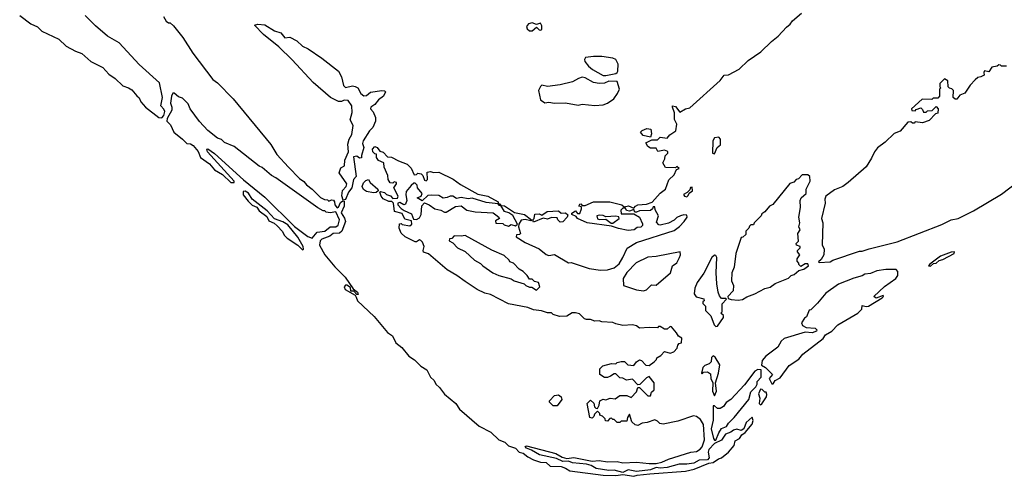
# Model space of a CAD drawing. Extents: x 1552033 to 1694788, y 811965 to 917215.
# Tile 12 of 256: x 1555415 to 1562485, y 837962 to 841245. Entities that reach past the tile are written whole.
import ezdxf

# ---------------------------------------------------------------- set-up
doc = ezdxf.new("R2010")
doc.units = 0

msp = doc.modelspace()

# ---------------------------------------------------------------- linework, layer by layer
at = {"layer": '0CON20XD'}
for points in [[(1555415, 841274.3), (1555495, 841214.9), (1555542.7, 841192.7), (1555575, 841161.6), (1555695, 841105.6), (1555749.6, 841055), (1555815, 841017.5), (1555861.7, 841001.7), (1555926.5, 840945), (1556011.9, 840901.9), (1556055, 840852.6), (1556101.2, 840821.2), (1556155, 840768.7), (1556195.9, 840755.9), (1556220.5, 840740.5), (1556256.7, 840696.7), (1556273.3, 840683.3), (1556285.8, 840655), (1556318.1, 840615), (1556415, 840541.2), (1556435, 840539.1), (1556451.1, 840555), (1556456.4, 840585), (1556450.6, 840600.6), (1556428.8, 840625), (1556441.6, 840685), (1556419.7, 840789.7), (1556272.4, 840922.4), (1556129.3, 841079.3), (1556046.7, 841125), (1555960.3, 841200.3), (1555884.3, 841274.3)], [(1556448, 841268), (1556467.5, 841235), (1556483, 841223), (1556495, 841222.5), (1556519.3, 841199.3), (1556587.3, 841117.3), (1556657.5, 841005), (1556802.5, 840815), (1556835, 840791.2), (1556948.8, 840675), (1557218.3, 840348.3), (1557262.5, 840275), (1557344.1, 840184.1), (1557425, 840102.5), (1557455, 840082.5), (1557475, 840057.5), (1557515, 840027.5), (1557575, 839967.5), (1557603, 839953), (1557625, 839950), (1557635, 839940), (1557655, 839950), (1557668.3, 839948.3), (1557676.4, 839936.4), (1557678.8, 839915), (1557695, 839893.3), (1557705, 839897.5), (1557719.4, 839930.6), (1557735, 839942), (1557745, 839940), (1557745.3, 839905), (1557722.9, 839857.1), (1557748.3, 839818.3), (1557754.2, 839795), (1557728, 839725), (1557710.9, 839709.1), (1557665, 839708.8), (1557641.7, 839688.3), (1557585, 839667.9), (1557572.6, 839655), (1557568.4, 839625), (1557606.7, 839555), (1557678.7, 839468.7), (1557753.3, 839395), (1557809.3, 839309.3), (1557841.2, 839285), (1557845, 839270), (1557835, 839270), (1557815, 839293.3), (1557793, 839293), (1557790, 839320), (1557765, 839335.8), (1557754, 839336), (1557745.6, 839325), (1557753.1, 839305), (1557823.4, 839263.4), (1557830.9, 839249.1), (1557840, 839225), (1557960.8, 839110.8), (1558055, 838997.1), (1558091.6, 838971.6), (1558115, 838921.9), (1558159, 838889), (1558210.3, 838825), (1558250.8, 838800.8), (1558295.8, 838755), (1558338.8, 838728.8), (1558364.8, 838675), (1558391.5, 838651.5), (1558403.5, 838625), (1558430, 838600), (1558465, 838552.4), (1558546.9, 838486.9), (1558574.3, 838445), (1558715, 838323), (1558798.9, 838278.9), (1558855.5, 838225), (1558898.8, 838208.8), (1558925, 838181.2), (1558974.7, 838164.7), (1559002.5, 838135), (1559029.5, 838129.5), (1559065, 838101.7), (1559105, 838081.8), (1559155, 838063.6), (1559195, 838061.1), (1559225, 838035.9), (1559303.4, 838033.4), (1559335, 838022.2), (1559365, 838001.7), (1559605, 837970.5), (1559695, 837968.5), (1559745.4, 837974.6), (1559825, 837962.5), (1559848.9, 837971.1), (1559938.8, 837981.2), (1560195, 837998.8), (1560258.9, 838015), (1560363.3, 838056.7), (1560395, 838061.3), (1560432.2, 838087.8), (1560455, 838096.4), (1560505, 838136.2), (1560544.4, 838185), (1560551.7, 838218.3), (1560585, 838233.6), (1560600.2, 838259.8), (1560625, 838277.1), (1560675, 838338.2), (1560682.6, 838362.6), (1560675, 838386.7), (1560631.7, 838348.3), (1560615, 838303.3), (1560595, 838292.5), (1560565, 838302.5), (1560540, 838295), (1560520.7, 838279.3), (1560484, 838265), (1560455, 838221.2), (1560405, 838197.5), (1560364.4, 838155), (1560358.9, 838135), (1560365.5, 838095), (1560355, 838081.2), (1560295, 838078.9), (1560255, 838057.5), (1560205, 838048.8), (1560151.1, 838048.9), (1560065, 838025.6), (1560015, 838020.5), (1559985, 838025.7), (1559945, 838008.9), (1559845, 837997.1), (1559785, 838009.2), (1559745, 837990), (1559685, 838007.8), (1559645, 838003.6), (1559555, 838018), (1559519.5, 838039.5), (1559485, 838050.9)], [(1559485, 838050.9), (1559385, 838059.5), (1559355, 838071.4), (1559315, 838070), (1559270.9, 838090.9), (1559147.6, 838117.6), (1559090.9, 838150.9), (1559053.8, 838165), (1559043.9, 838176.1), (1559055, 838180.8), (1559265, 838126.9), (1559310.5, 838100.5), (1559345, 838090), (1559395, 838098.5), (1559525, 838071.1), (1559575, 838075.9), (1559635, 838066.1), (1559705, 838068.2), (1559745, 838059.1), (1559844.5, 838064.5), (1559935.8, 838054.2), (1559985, 838055.7), (1560025.7, 838064.3), (1560074.2, 838085.8), (1560235, 838135.6), (1560275, 838140.6), (1560301.7, 838158.3), (1560316.9, 838175), (1560332.9, 838225), (1560325.7, 838335), (1560305, 838372), (1560275, 838392), (1560253.9, 838396.1), (1560141.2, 838358.8), (1560035, 838336.2), (1560011.7, 838341.7), (1559995, 838360), (1559975, 838367.5), (1559921.7, 838348.3), (1559885, 838343.8), (1559855, 838328.8), (1559835, 838333.3), (1559810, 838355), (1559795, 838410), (1559780, 838385), (1559775, 838360), (1559735, 838360), (1559725, 838350), (1559705, 838350), (1559685, 838370), (1559675, 838370), (1559665, 838380), (1559651.7, 838378.3), (1559635, 838360), (1559621.7, 838361.7), (1559620, 838375), (1559600, 838395), (1559581.7, 838401.7), (1559580, 838415), (1559565, 838430), (1559541.7, 838408.3), (1559538.3, 838391.7), (1559525, 838380), (1559510, 838385), (1559490, 838485), (1559515, 838510), (1559538.3, 838488.3), (1559541.7, 838461.7), (1559551.7, 838451.7), (1559565, 838450), (1559577, 838473), (1559580, 838505), (1559605, 838517.5), (1559625, 838512.5), (1559655, 838523.3), (1559691.7, 838518.3), (1559725, 838542.5), (1559775, 838542.5), (1559805, 838530), (1559845, 838570), (1559855, 838600), (1559865, 838600), (1559925, 838540), (1559945, 838540), (1559953, 838567), (1559970, 838585), (1559970, 838635), (1559935, 838680), (1559915, 838670), (1559868.3, 838621.7), (1559855, 838620), (1559815, 838660), (1559773, 838653), (1559747, 838667), (1559725, 838670), (1559695, 838700), (1559685, 838700), (1559657, 838683), (1559635, 838672.5), (1559615, 838672.5), (1559580, 838695), (1559580, 838735), (1559603, 838757), (1559665, 838772.5), (1559695, 838770), (1559705, 838780), (1559735, 838787.5), (1559757, 838787), (1559783, 838763), (1559825, 838760), (1559843.6, 838786.4), (1559865, 838800), (1559880, 838795), (1559911.7, 838761.7), (1559935, 838760), (1559970, 838785), (1559987, 838803), (1559990, 838815), (1560019.3, 838830.7), (1560045, 838860), (1560085, 838847.5), (1560113, 838857), (1560137, 838883), (1560140, 838905), (1560151.7, 838918.3), (1560168.3, 838921.7), (1560170, 838955), (1560145, 838970), (1560132.5, 838995), (1560095, 839037.5), (1560085, 839040), (1560065, 839020), (1560045, 839020), (1560015, 839040), (1560001.7, 839038.3), (1559995, 839030), (1559935, 839033.3), (1559865, 839027.5), (1559843.3, 839043.3), (1559815, 839052.5), (1559745, 839047.5), (1559695, 839057.5), (1559675, 839067.5), (1559595, 839072.5), (1559575, 839080), (1559545, 839077.5), (1559515, 839090), (1559485, 839090), (1559470, 839095), (1559435, 839130), (1559405, 839137.5), (1559383, 839137), (1559345, 839112.5), (1559291.7, 839111.7), (1559246.4, 839126.4), (1559235, 839136.7), (1559205, 839137.5), (1559163, 839153), (1559105, 839160), (1559065, 839176.7), (1558925, 839202.5), (1558795, 839270), (1558755, 839280), (1558700, 839305), (1558613.3, 839363.3), (1558555, 839406.7), (1558485, 839447.5), (1558350.7, 839560.7), (1558315, 839573.3), (1558311.2, 839585), (1558318.8, 839615), (1558306.7, 839645), (1558295, 839656.7), (1558285, 839662.5), (1558265, 839647.5), (1558255, 839647.5), (1558183, 839683), (1558155, 839710), (1558140, 839745), (1558141.7, 839778.3), (1558155, 839780), (1558162.5, 839772.5), (1558216.4, 839763.6), (1558230, 839775), (1558228.3, 839798.3), (1558180.8, 839810.8), (1558161.2, 839851.2), (1558107, 839867), (1558100, 839925), (1558088.3, 839938.3), (1558065, 839937.5), (1558025, 839956.7), (1558010, 839975), (1558000, 840005), (1558005, 840010), (1558035, 840002.5), (1558049.3, 839989.3), (1558078.3, 839978.3), (1558095, 839960), (1558128.3, 839961.7), (1558132.5, 839975), (1558102.5, 840035), (1558120, 840065), (1558120, 840075), (1558105, 840080), (1558095, 840070), (1558075, 840072.5), (1558060, 840095), (1558057.5, 840125), (1558032.5, 840185), (1558030, 840215), (1557992.3, 840232.3), (1557977.5, 840255), (1557978.3, 840278.3), (1557965, 840280), (1557950, 840295), (1557948.8, 840315), (1557965, 840333.3), (1557982.5, 840325), (1558000, 840300), (1558025, 840292.5), (1558055, 840260), (1558085, 840257.5), (1558135, 840230), (1558197.3, 840207.3), (1558225, 840177.5), (1558248.3, 840128.3), (1558265, 840132.5), (1558275, 840142.5), (1558297, 840137), (1558310, 840125), (1558320.7, 840090.7), (1558335, 840087.5), (1558342.5, 840095), (1558341.7, 840148.3), (1558365, 840152.5), (1558386.4, 840146.4), (1558425, 840147.5), (1558528.3, 840098.3), (1558579.3, 840059.3), (1558705, 839990), (1558775.9, 839975.9), (1558850, 839935), (1558850, 839920), (1558865, 839920), (1558870, 839910), (1558897, 839907), (1558969.3, 839859.3), (1559040, 839845), (1559090, 839805), (1559085, 839800), (1559045, 839807.5), (1559017, 839803), (1559000, 839775), (1558997.5, 839755), (1559011.7, 839708.3), (1559005, 839700), (1558981.7, 839698.3), (1558980, 839685), (1559045, 839643.3), (1559145, 839596.7), (1559195, 839556.7), (1559215, 839550), (1559255, 839556.7), (1559355, 839497.5), (1559375, 839500), (1559505, 839456.2), (1559585, 839443.8), (1559635, 839446.2), (1559685, 839462), (1559719.4, 839490.6), (1559745.7, 839534.3), (1559778.3, 839601.7), (1559845, 839643.3), (1560115, 839730), (1560153, 839757), (1560187.5, 839795), (1560207.5, 839825), (1560205, 839840), (1560185, 839842.5), (1560160, 839835), (1560135, 839822.5), (1560115, 839802.5), (1560075, 839782.5), (1560015, 839767.5), (1560005, 839770), (1559988.3, 839788.3), (1560003.3, 839835), (1559978.3, 839878.3), (1559975, 839900), (1559965, 839900), (1559960, 839885), (1559945, 839872.5), (1559865, 839870), (1559845, 839860), (1559831.7, 839861.7), (1559825, 839880), (1559795, 839867.5), (1559773.3, 839873.3), (1559765, 839890), (1559745, 839890), (1559732.5, 839875), (1559735, 839850), (1559825, 839850), (1559866.4, 839826.4), (1559886.4, 839776.4), (1559887.5, 839765), (1559875, 839752.5), (1559848.3, 839751.7), (1559826.4, 839733.6), (1559785, 839730), (1559715, 839743.3), (1559665, 839760), (1559490, 839785), (1559420, 839815), (1559410, 839830), (1559380, 839845), (1559380, 839855), (1559405, 839870), (1559421.7, 839851.7), (1559438.3, 839851.7), (1559450, 839885), (1559448.3, 839898.3), (1559430, 839905), (1559438.3, 839918.3), (1559445, 839920), (1559455, 839910), (1559475, 839910), (1559535, 839935.8), (1559653.9, 839936.1), (1559740, 839915), (1559755, 839900), (1559787.7, 839907.7), (1559825, 839890), (1559837.5, 839905), (1559855, 839913.8), (1559915, 839919.2), (1559956.7, 839933.3), (1560015, 839996.7), (1560053, 840027), (1560077.5, 840092.5), (1560115, 840130), (1560131.7, 840168.3), (1560150, 840175), (1560135, 840190), (1560125, 840180), (1560051.7, 840181.7), (1560032.5, 840215), (1560047.5, 840245), (1560050, 840265), (1560070, 840285), (1560068.3, 840298.3), (1560045, 840307.5), (1559998.3, 840298.3), (1559985, 840320), (1559945, 840320), (1559925, 840332.5), (1559911.7, 840358.3), (1559955, 840380), (1559995, 840380), (1560015, 840400), (1560065, 840392.5), (1560083.6, 840416.4), (1560127.5, 840445), (1560133, 840493), (1560117, 840527), (1560117.5, 840575), (1560102.5, 840615), (1560103.8, 840626.2), (1560125, 840620), (1560155, 840580), (1560195, 840603.3), (1560228.3, 840611.7), (1560445, 840807.5), (1560473.3, 840845), (1560505, 840848.8), (1560581.2, 840888.8), (1560645, 840950.6), (1560737, 841013), (1560813.3, 841086.7), (1560862.2, 841125), (1560920.2, 841189.8), (1560948.7, 841211.3), (1560965, 841236.2), (1561028.9, 841291.1)], [(1557738.3, 839948.3), (1557729.2, 839979.2), (1557733.7, 840016.3), (1557758.8, 840045), (1557763.3, 840065), (1557710, 840145), (1557720.7, 840179.3), (1557747.5, 840195), (1557748.8, 840235), (1557776.1, 840293.9), (1557771.1, 840348.9), (1557780.8, 840385), (1557799.5, 840420.5), (1557810.5, 840485), (1557789.2, 840525), (1557803.6, 840576.4), (1557800, 840625), (1557773.9, 840663.9), (1557745, 840666.7), (1557725, 840656.7), (1557705, 840656.7), (1557646.1, 840686.1), (1557522.3, 840792.3), (1557372.5, 840955), (1557275, 841050), (1557165, 841137.5), (1557100, 841205), (1557125, 841212.5), (1557175, 841206.7), (1557245, 841163.3), (1557290.7, 841150.7), (1557320, 841115), (1557355, 841120), (1557405, 841093.8), (1557445, 841053.3), (1557486.7, 841035), (1557585, 840968.6), (1557703.8, 840875), (1557726, 840835), (1557740.5, 840770.5), (1557755, 840756.7), (1557805, 840768.8), (1557825, 840763.8), (1557843.9, 840753.9), (1557864, 840715), (1557886.1, 840696.1), (1557905, 840700.8), (1557935, 840722.7), (1558016.5, 840736.5), (1558034.3, 840734.3), (1558042, 840725), (1558026.7, 840695), (1557990.8, 840669.2), (1557965, 840634.2), (1557936.2, 840615), (1557933.3, 840605), (1557952.7, 840582.7), (1557970.5, 840540.5), (1557971.2, 840515), (1557950.5, 840469.5), (1557926.2, 840445), (1557880.8, 840375), (1557876.7, 840355), (1557886.7, 840325), (1557868.3, 840268.3), (1557868.3, 840251.7), (1557855, 840250), (1557835, 840263.3), (1557812, 840258), (1557831.5, 840118.5), (1557812.9, 840095), (1557800, 840035), (1557775, 840006), (1557755, 839952.5), (1557738.3, 839948.3)], [(1559095, 841163.3), (1559125, 841190), (1559145, 841171.2), (1559155, 841168.8), (1559163.3, 841175), (1559165, 841200), (1559155, 841220), (1559125, 841210), (1559095, 841222.5), (1559067.5, 841215), (1559053.8, 841195), (1559059.3, 841179.3), (1559075, 841163.3), (1559095, 841163.3)], [(1559625, 840842.5), (1559695, 840856.7), (1559706.1, 840863.9), (1559711.2, 840875), (1559712, 840925), (1559695, 840958.8), (1559675, 840969.2), (1559595, 840979.2), (1559535, 840980.8), (1559478.3, 840971.7), (1559471.7, 840958.3), (1559473.8, 840945), (1559500.5, 840910.5), (1559527.7, 840887.7), (1559603.9, 840843.9), (1559625, 840842.5)], [(1562500, 840910), (1562465, 840910), (1562458.3, 840918.3), (1562445, 840920), (1562435, 840910), (1562397, 840903), (1562375, 840870), (1562343.9, 840876.1), (1562337.5, 840865), (1562340, 840845), (1562317, 840833), (1562295, 840830), (1562275, 840812.5), (1562240, 840775), (1562203, 840717), (1562167, 840703), (1562145, 840672.5), (1562133, 840673), (1562117.5, 840685), (1562120, 840735), (1562108.3, 840748.3), (1562091.7, 840751.7), (1562081.7, 840761.7), (1562080, 840805), (1562055, 840820), (1562022.5, 840785), (1562022.5, 840762.5), (1562030, 840755), (1562020, 840745), (1562020, 840695), (1562008.3, 840681.7), (1561975, 840680), (1561965, 840670), (1561895, 840672.5), (1561820, 840605), (1561821.7, 840591.7), (1561845, 840590), (1561851.7, 840598.3), (1561885, 840610), (1561898.3, 840598.3), (1561905, 840580), (1561925, 840580), (1561935, 840590), (1561967, 840593), (1561995, 840620), (1562010, 840605), (1562008.3, 840571.7), (1561991.7, 840568.3), (1561945, 840520), (1561897, 840503), (1561845, 840510), (1561838.3, 840501.7), (1561825, 840500), (1561815, 840510), (1561791.7, 840508.3), (1561736.4, 840443.6), (1561693.9, 840426.1), (1561630, 840365), (1561575, 840322.5), (1561552.5, 840295), (1561531.7, 840248.3), (1561493.9, 840186.1), (1561365, 840073.3), (1561325, 840046.7), (1561265, 840022.5), (1561203.3, 839975), (1561197.5, 839955), (1561200, 839925), (1561173.3, 839815), (1561182.5, 839785), (1561177, 839627), (1561192.5, 839595), (1561190, 839555), (1561170, 839520), (1561150, 839505), (1561155, 839500)], [(1559545, 840627.1), (1559605, 840633.5), (1559635.4, 840644.6), (1559682, 840675), (1559708.6, 840715), (1559722, 840745), (1559705, 840800), (1559645, 840802.5), (1559615, 840787.5), (1559575, 840786.7), (1559535, 840792), (1559475, 840826.7), (1559455, 840831.2), (1559427, 840823), (1559385, 840798), (1559295, 840775.6), (1559205, 840763.3), (1559165, 840772.9), (1559154.5, 840765), (1559139.6, 840735), (1559155, 840668), (1559185, 840646.7), (1559215, 840651.9), (1559255, 840643.5), (1559335, 840646.2), (1559425, 840630), (1559455, 840636.9), (1559545, 840627.1)], [(1557515, 839674.2), (1557552.2, 839717.8), (1557605, 839723.8), (1557645, 839756), (1557685, 839756.2), (1557702.8, 839767.3), (1557712.7, 839805), (1557685, 839864), (1557645, 839857.5), (1557615, 839860), (1557605, 839870), (1557595, 839870), (1557555, 839892.5), (1557255, 840107.5), (1557222.5, 840125), (1557155, 840182.5), (1557135, 840192.5), (1556955, 840332.5), (1556885, 840362.5), (1556863.3, 840383.3), (1556835, 840392.5), (1556765, 840447.5), (1556705, 840512.5), (1556640, 840605), (1556625, 840640), (1556585, 840680), (1556555, 840690), (1556525, 840717.5), (1556515, 840717.5), (1556506.2, 840695), (1556498.6, 840645), (1556508.6, 840615), (1556508, 840595), (1556475, 840534.2), (1556472.8, 840515), (1556498.5, 840488.5), (1556521.9, 840435), (1556585, 840385.4), (1556614.7, 840355), (1556641.7, 840351.7), (1556660.3, 840340.3), (1556697.1, 840297.1), (1556714, 840255), (1556778.8, 840208.8), (1556815, 840165.3), (1556872.1, 840132.1), (1556930.6, 840075), (1556955.6, 840074.4), (1556956.2, 840085), (1556762.5, 840295), (1556760, 840315), (1556765, 840317.5), (1556815, 840282.5), (1557023.3, 840093.3), (1557175, 839970), (1557388.3, 839758.3), (1557485, 839686.2), (1557515, 839674.2)], [(1559945, 840400), (1559893, 840413), (1559872.5, 840435), (1559885, 840447.5), (1559918.3, 840461.7), (1559947, 840457), (1559952.5, 840425), (1559945, 840400)], [(1560405, 840280), (1560422.5, 840325), (1560446.7, 840345), (1560446.7, 840386.7), (1560435, 840400), (1560403.9, 840396.1), (1560393.3, 840375), (1560390, 840285), (1560405, 840280)], [(1560575, 839227.5), (1560605, 839232.5), (1560636.7, 839253.3), (1560695, 839273.3), (1560765, 839312.5), (1560805, 839321.2), (1560840.5, 839349.5), (1560935, 839386.7), (1560955, 839406.7), (1560976.1, 839413.9), (1561009.3, 839440.7), (1561045, 839452.5), (1561080, 839475), (1561075, 839490), (1561055, 839490), (1561025, 839470), (1561010, 839485), (1561010, 839495), (1560998.3, 839508.3), (1560997.5, 839525), (1561017.5, 839555), (1561000, 839575), (1561000, 839585), (1561020, 839605), (1561020, 839615), (1560993, 839623), (1560990, 839635), (1561007, 839653), (1561002.5, 839707.5), (1561020, 839735), (1561010, 839755), (1561017.5, 839785), (1561010, 839825), (1561022.5, 839895), (1561020, 839945), (1561027, 839963), (1561062.5, 839995), (1561063, 840027), (1561092.5, 840085), (1561088.3, 840118.3), (1561075, 840130), (1561035, 840130), (1561008.3, 840101.7), (1560990, 840095), (1560973, 840077), (1560945, 840067.5), (1560823, 839917), (1560800, 839905), (1560766.4, 839863.6), (1560745, 839850), (1560740, 839835), (1560690, 839785), (1560685, 839770), (1560665, 839770), (1560655, 839760), (1560650, 839745), (1560630, 839725), (1560628.3, 839701.7), (1560608.3, 839681.7), (1560595, 839680), (1560557.5, 839565), (1560546.7, 839465), (1560530, 839425), (1560527, 839367), (1560540, 839335), (1560537.5, 839295), (1560500, 839255), (1560501.7, 839241.7), (1560525, 839232.5), (1560575, 839227.5)], [(1561155, 839500), (1561235, 839503.3), (1561255, 839516.7), (1561445, 839580), (1561465, 839580), (1561515, 839598.8), (1561715, 839648.8), (1562037.7, 839772.3), (1562104.1, 839805.9), (1562155, 839816.7), (1562265, 839871.2), (1562465, 839990), (1562653.8, 840135)], [(1557955, 840000), (1557905, 840008.8), (1557883.8, 840025), (1557873.8, 840045), (1557885, 840072.5), (1557900.7, 840089.3), (1557920, 840095), (1557932.5, 840075), (1557986.4, 840026.4), (1557990, 840015), (1557975, 840003.3), (1557955, 840000)], [(1558925, 839760), (1558945, 839772.5), (1558975, 839762.5), (1558990, 839775), (1558956.7, 839836.7), (1558927, 839857), (1558897.5, 839865), (1558870, 839910), (1558855, 839910), (1558850, 839920), (1558765, 839931.2), (1558665, 839962), (1558635, 839956), (1558585, 839966.7), (1558550.5, 839960.5), (1558525, 839976.7), (1558505, 839976.7), (1558483.8, 839966.2), (1558455, 839962), (1558425, 839980), (1558375, 839983.8), (1558345, 839980), (1558305, 839942.5), (1558270, 839965), (1558297.5, 839975), (1558306, 839995), (1558272.5, 840035), (1558270, 840055), (1558255, 840070), (1558245, 840070), (1558225, 840053.3), (1558191.2, 840008.8), (1558186.7, 839985), (1558196, 839945), (1558185, 839917.5), (1558173.6, 839913.6), (1558145, 839930), (1558130, 839925), (1558130, 839915), (1558155, 839887.5), (1558175, 839872.5), (1558229.3, 839849.3), (1558241.7, 839811.7), (1558265, 839807.5), (1558285, 839820), (1558297.5, 839845), (1558303.6, 839906.4), (1558322.5, 839927.5), (1558355, 839913.8), (1558395, 839886.2), (1558440, 839875), (1558465, 839860), (1558478.3, 839861.7), (1558545, 839902.5), (1558585, 839906), (1558625, 839876.7), (1558685, 839863.8), (1558815, 839857.5), (1558833, 839843), (1558856.4, 839826.4), (1558860, 839815), (1558831.7, 839798.3), (1558833, 839783), (1558885, 839780), (1558895, 839770), (1558925, 839760)], [(1560205, 839972.5), (1560215, 839980), (1560221.7, 839998.3), (1560247.5, 840015), (1560245, 840040), (1560231.7, 840038.3), (1560228.3, 840021.7), (1560208.3, 840001.7), (1560181.7, 839988.3), (1560190, 839975), (1560205, 839972.5)], [(1557445, 839590), (1557453.8, 839595), (1557450, 839615), (1557412.3, 839682.3), (1557339.3, 839769.3), (1557305, 839792.5), (1557245, 839813.3), (1557190.9, 839870.9), (1557085, 839955.7), (1557058, 839998), (1557035, 840011.9), (1557019.7, 840010.3), (1557018.6, 839985), (1557055, 839940), (1557085, 839912.6), (1557117.6, 839897.6), (1557135, 839870.3), (1557189.3, 839829.3), (1557205, 839800), (1557242, 839782), (1557262.8, 839762.7), (1557302, 839722), (1557314.8, 839695), (1557335, 839673.4), (1557413.2, 839623.2), (1557445, 839590)], [(1559295, 839790), (1559280, 839805), (1559275, 839820), (1559235, 839822.5), (1559205, 839810), (1559173, 839817), (1559105, 839790), (1559100, 839805), (1559110, 839815), (1559115, 839847.5), (1559145, 839850), (1559165, 839840), (1559203, 839867), (1559285, 839870), (1559303, 839853), (1559335, 839857.5), (1559351.7, 839841.7), (1559347.5, 839825), (1559315, 839792.5), (1559295, 839790)], [(1559661.7, 839781.7), (1559675, 839782.5), (1559720, 839815), (1559717, 839827), (1559695, 839832.5), (1559625, 839827.5), (1559605, 839837.5), (1559575, 839840), (1559560, 839835), (1559563.9, 839813.9), (1559575, 839807.5), (1559625, 839810), (1559661.7, 839781.7)], [(1559125, 839300), (1559150, 839325), (1559140, 839355), (1559111.7, 839361.7), (1559095, 839380), (1559075, 839380), (1559060, 839405), (1559030, 839435), (1559000.7, 839450.7), (1558960, 839495), (1558933.6, 839503.6), (1558930, 839515), (1558895, 839550), (1558805, 839587.5), (1558615, 839692.5), (1558585, 839687.5), (1558535, 839690), (1558518.3, 839671.7), (1558501.7, 839668.3), (1558500, 839655), (1558525, 839640), (1558560, 839605), (1558615, 839577.5), (1558680, 839515), (1558723, 839493), (1558740, 839475), (1558812.5, 839425), (1558855, 839406.7), (1558945, 839382.5), (1558965, 839367.5), (1559037, 839347), (1559050, 839335), (1559075, 839322.5), (1559091.7, 839321.7), (1559125, 839300)], [(1559895, 839296), (1559915, 839304), (1559952.3, 839337.7), (1559985, 839337.5), (1560087.5, 839425), (1560103.9, 839476.1), (1560133, 839497), (1560153.3, 839535), (1560160, 839555), (1560156.7, 839576.7), (1559985, 839542.5), (1559925, 839538.8), (1559842.7, 839497.3), (1559775, 839427.5), (1559747.5, 839385), (1559750, 839335), (1559845, 839302), (1559895, 839296)], [(1560415, 839040), (1560425, 839042.5), (1560470, 839105), (1560468.3, 839118.3), (1560450, 839135), (1560460, 839145), (1560458.3, 839201.7), (1560490, 839235), (1560485, 839240), (1560455, 839240), (1560439.3, 839259.3), (1560430, 839285), (1560420, 839345), (1560416.2, 839425), (1560420, 839535), (1560415, 839550), (1560405, 839552.5), (1560384.2, 839535.8), (1560328.3, 839421.7), (1560280, 839355), (1560263.8, 839315), (1560257.5, 839275), (1560271.7, 839251.7), (1560328.3, 839238.3), (1560330, 839225), (1560321.7, 839218.3), (1560320, 839205), (1560340, 839185), (1560340, 839155), (1560377, 839117), (1560401.7, 839051.7), (1560415, 839040)], [(1561955, 839473.9), (1561977.3, 839492.7), (1561995.4, 839495), (1562016.7, 839513.3), (1562045, 839521.7), (1562124.2, 839565), (1562128.8, 839575), (1562105, 839574.3), (1562026.3, 839543.7), (1561951.5, 839488.5), (1561941.2, 839475), (1561955, 839473.9)], [(1560825, 838627.5), (1560839.4, 838650.6), (1560875, 838670.6), (1560940.8, 838759.2), (1561010, 838805), (1561039.4, 838840.6), (1561185, 838953.7), (1561200.8, 838979.2), (1561247.8, 839005), (1561288.8, 839051.2), (1561433.8, 839135), (1561462, 839165), (1561465, 839190), (1561492.7, 839182.7), (1561511.2, 839185), (1561608.1, 839245), (1561618, 839255), (1561615, 839262.5), (1561565.9, 839244.1), (1561547.5, 839255), (1561625, 839326.7), (1561707.5, 839385), (1561720, 839405), (1561720, 839435), (1561708.3, 839448.3), (1561635, 839450), (1561570.7, 839439.3), (1561525, 839420), (1561485, 839416.7), (1561465, 839403.3), (1561405, 839387.5), (1561295, 839342.5), (1561205, 839280), (1561143, 839207), (1561095, 839160), (1561083.6, 839156.4), (1561065, 839110), (1561050.7, 839099.3), (1561030, 839065), (1561037, 839047), (1561062.7, 839032.7), (1561127.5, 839027.5), (1561138.8, 839015), (1561136.7, 839005), (1561105, 838994.4), (1561055, 838999.2), (1560905, 838952.5), (1560882.5, 838935), (1560859.3, 838890.7), (1560772.5, 838825), (1560747.5, 838795), (1560741.7, 838761.7), (1560770, 838745), (1560820, 838695), (1560797.5, 838665), (1560815, 838627.5), (1560825, 838627.5)], [(1560405, 838540), (1560418.8, 838575), (1560412.5, 838635), (1560433.8, 838705), (1560442.5, 838765), (1560409.3, 838819.3), (1560395, 838827.5), (1560383, 838817), (1560380, 838785), (1560365, 838770), (1560335, 838760), (1560320, 838745), (1560310, 838705), (1560315, 838700), (1560325, 838710), (1560355, 838712.5), (1560375, 838700), (1560377.5, 838665), (1560392.5, 838635), (1560390, 838575), (1560405, 838540)], [(1560415, 838222.5), (1560434.6, 838275), (1560454.1, 838305.9), (1560490, 838320), (1560504.4, 838345.6), (1560545.5, 838384.5), (1560652, 838515), (1560665, 838570), (1560700, 838605), (1560710, 838625), (1560710, 838645), (1560740, 838675), (1560738.3, 838728.3), (1560715, 838730), (1560695, 838717.5), (1560619.2, 838620.8), (1560522.5, 838515), (1560487, 838493), (1560470, 838465), (1560445, 838450), (1560425, 838450), (1560405, 838470), (1560395, 838470), (1560394.2, 838365), (1560380, 838305), (1560398, 838235), (1560405, 838222.5), (1560415, 838222.5)], [(1560735, 838476), (1560745, 838482.5), (1560777.5, 838535), (1560780.7, 838550.7), (1560776.2, 838566.2), (1560765, 838567.5), (1560746.7, 838586.7), (1560735, 838590), (1560720, 838555), (1560729.2, 838525), (1560726, 838485), (1560735, 838476)], [(1559275, 838470), (1559245, 838470), (1559220, 838495), (1559220, 838505), (1559255, 838542.5), (1559285, 838547.5), (1559302.5, 838535), (1559307.5, 838515), (1559275, 838470)]]:
    msp.add_lwpolyline(points, dxfattribs=at)

doc.saveas('drawing.dxf')
